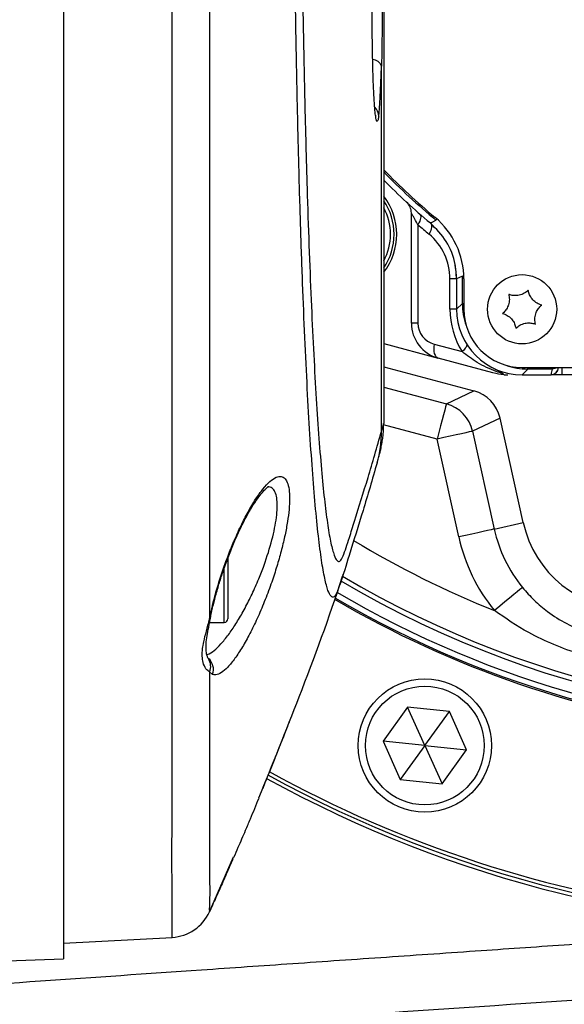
# Model space of a CAD drawing. Extents: x 0 to 8410, y 0 to 5940.
# Tile 58 of 161: x 1330 to 1404, y 4247 to 4382. Entities that reach past the tile are written whole.
import ezdxf

# ---------------------------------------------------------------- set-up
doc = ezdxf.new("R2010")
doc.units = 0
doc.header["$LTSCALE"] = 10
doc.linetypes.add('CENTERX2', pattern=[20.32, 12.7, -2.54, 2.54, -2.54])
doc.layers.get('0').update_dxf_attribs({"linetype": 'CONTINUOUS'})
doc.styles.add('SLDTEXTSTYLE0', font='TXT', dxfattribs={"width": 0.605})
doc.dimstyles.new('SLDDIMSTYLE1', dxfattribs={"dimtxt": 50, "dimasz": 50, "dimexe": 0, "dimexo": 0.0625, "dimgap": 12.5, "dimtad": 1, "dimdec": 1, "dimrnd": 1e-09, "dimzin": 12, "dimtxsty": 'SLDTEXTSTYLE0', "dimsah": 1, "dimcen": 0.09, "dimazin": 3, "dimtfac": 1, "dimtofl": 0, "dimtmove": 0, "dimatfit": 3, "dimtolj": 1, "dimtzin": 12})

# ---------------------------------------------------------------- blocks, each defined once
blk = doc.blocks.new('_D_21')
at = {"color": 7, "linetype": 'CONTINUOUS'}
for p, q in [((617.65, 4028.63), (617.65, 4923.91)), ((1627.65, 4028.63), (1627.65, 4923.91)), ((1627.65, 4908.91), (617.65, 4908.91))]:
    blk.add_line(p, q, dxfattribs=at)
for points in [[(617.65, 4908.91), (667.65, 4901.41), (667.65, 4916.41)], [(1627.65, 4908.91), (1577.65, 4916.41), (1577.65, 4901.41)]]:
    blk.add_solid(points, dxfattribs=at)
at = {"color": 7, "linetype": 'CONTINUOUS', "insert": (1046.26, 4973.37), "char_height": 50, "attachment_point": 1, "style": 'SLDTEXTSTYLE0'}
blk.add_mtext('1010', dxfattribs=at)

msp = doc.modelspace()

# ---------------------------------------------------------------- linework, layer by layer
at = {"color": 7, "linetype": 'CONTINUOUS'}
for p, q in [((1335.64802, 4593.196441), (1335.64802, 4252.847244)), ((1379.64802, 4519.703914), (1379.64802, 4326.339533)), ((1383.437356, 4340.13014), (1383.437356, 4355.243971)), ((1389.648011, 4346.185018), (1389.648011, 4342.020323)), ((1390.648028, 4346.184303), (1390.648028, 4342.021753)), ((1379.64802, 4337.308933), (1387.143245, 4335.300495)), ((1394.630691, 4333.294441), (1387.143245, 4335.300495)), ((1379.64802, 4334.139158), (1392.032584, 4330.82061)), ((1398.648014, 4334.021856), (1488.648018, 4334.021856)), ((1403.630575, 4334.021856), (1403.630277, 4334.004452)), ((1404.148033, 4333.02169), (1404.148033, 4334.021856)), ((1395.991495, 4333.187868), (1396.182617, 4333.038618)), ((1396.182617, 4333.038618), (1396.701237, 4333.02169)), ((1398.646643, 4333.02169), (1402.630409, 4333.02169)), ((1404.148033, 4333.02169), (1402.630409, 4333.02169)), ((1483.148029, 4333.02169), (1404.148033, 4333.02169)), ((1398.798933, 4312.729885), (1395.61828, 4327.076723)), ((1358.248016, 4307.911445), (1358.248016, 4305.672695)), ((1358.248016, 4305.672695), (1358.248016, 4299.537708)), ((1355.729883, 4299.037744), (1357.748022, 4299.037744)), ((1382.92413, 4287.397196), (1379.545083, 4282.715847)), ((1388.667872, 4286.811401), (1382.92413, 4287.397196)), ((1385.288795, 4282.130052), (1382.92413, 4287.397196)), ((1385.288795, 4282.130052), (1388.667872, 4286.811401)), ((1391.032507, 4281.544496), (1388.667872, 4286.811401)), ((1379.545083, 4282.715847), (1381.909748, 4277.448704)), ((1385.288795, 4282.130052), (1379.545083, 4282.715847)), ((1385.288795, 4282.130052), (1381.909748, 4277.448704)), ((1385.288795, 4282.130052), (1387.65346, 4276.863148)), ((1385.288795, 4282.130052), (1391.032507, 4281.544496)), ((1387.65346, 4276.863148), (1391.032507, 4281.544496)), ((1381.909748, 4277.448704), (1387.65346, 4276.863148)), ((1355.703672, 4259.321977), (1359.015753, 4266.837885)), ((1356.122246, 4260.226538), (1355.710512, 4259.315063)), ((1355.724564, 4259.312918), (1355.729198, 4259.314586)), ((1335.64802, 4255.021622), (1350.565632, 4255.803634)), ((1302.050387, 4251.673986), (1335.64802, 4252.847244))]:
    msp.add_line(p, q, dxfattribs=at)
at = {"color": 8, "linetype": 'CONTINUOUS'}
for p, q in [((1379.339179, 4325.246145), (1379.339179, 4375.381519)), ((1384.34129, 4353.62797), (1384.34129, 4340.13014)), ((1389.648011, 4346.184303), (1388.744076, 4346.184303)), ((1388.744076, 4342.021753), (1388.744076, 4346.184303)), ((1390.442392, 4346.558143), (1390.64168, 4346.558143)), ((1390.442392, 4342.814733), (1390.442392, 4346.558143)), ((1389.648011, 4342.020323), (1390.442392, 4342.814733)), ((1390.442392, 4342.814733), (1390.648028, 4342.814733)), ((1389.648011, 4342.021753), (1388.744076, 4342.021753)), ((1384.34129, 4340.13014), (1383.437356, 4340.13014)), ((1386.564841, 4337.232401), (1390.40952, 4336.202194)), ((1399.440994, 4333.816101), (1398.646643, 4333.02169)), ((1399.440994, 4333.816101), (1399.440994, 4334.021856)), ((1402.795156, 4333.816101), (1399.440994, 4333.816101)), ((1402.795156, 4333.816101), (1402.795156, 4334.021856)), ((1402.630409, 4333.02169), (1402.631035, 4333.056738)), ((1379.64802, 4331.330826), (1388.261517, 4329.022934)), ((1388.261517, 4329.022934), (1392.032584, 4330.82061)), ((1395.61828, 4327.076723), (1391.843011, 4325.276901)), ((1386.968216, 4324.19615), (1379.629304, 4326.162626)), ((1391.843011, 4325.276901), (1394.820204, 4311.847736)), ((1389.945408, 4310.766985), (1386.968216, 4324.19615)), ((1394.820204, 4311.847736), (1398.798933, 4312.729885)), ((1357.748022, 4305.672695), (1357.748022, 4306.539108)), ((1357.748022, 4299.037744), (1357.748022, 4305.672695)), ((1355.724519, 4299.489786), (1356.121188, 4301.316072)), ((1356.121232, 4291.897823), (1355.726337, 4292.254021)), ((1355.711614, 4259.307911), (1355.724564, 4259.312918))]:
    msp.add_line(p, q, dxfattribs=at)
at = {"color": 8, "linetype": 'CONTINUOUS', "flags": 128}
for points in [[(1384.55837, 4355.136444), (1384.643664, 4355.032255), (1384.697398, 4354.896356), (1384.718379, 4354.732086), (1384.70613, 4354.542543), (1384.66092, 4354.332735), (1384.583762, 4354.106714), (1384.476414, 4353.869964), (1384.34129, 4353.62797)], [(1386.048009, 4353.868057), (1386.137684, 4353.763391), (1386.195918, 4353.626062), (1386.221429, 4353.459169), (1386.213651, 4353.266289), (1386.172702, 4353.05195), (1386.099567, 4352.821161), (1385.995885, 4352.578928), (1385.864069, 4352.331211)], [(1386.048516, 4353.86758), (1386.384954, 4354.041864), (1386.814048, 4354.264547)], [(1390.442392, 4346.558143), (1390.050223, 4346.373607), (1389.648011, 4346.185018)], [(1386.564841, 4337.232401), (1386.517277, 4336.88574), (1386.506101, 4336.550285), (1386.531612, 4336.236288), (1386.593064, 4335.954), (1386.688461, 4335.712482), (1386.814763, 4335.519125), (1386.968007, 4335.380365), (1387.143245, 4335.300495)], [(1391.010662, 4337.260296), (1391.041955, 4337.17518), (1391.041388, 4337.072183), (1391.008963, 4336.953213), (1390.945276, 4336.820413), (1390.851488, 4336.67617), (1390.729358, 4336.523105), (1390.581121, 4336.36408), (1390.40952, 4336.202194)], [(1388.261517, 4329.022934), (1388.229152, 4328.902056), (1388.150444, 4328.608324), (1388.028284, 4328.152468), (1387.867173, 4327.551176), (1387.673041, 4326.826622), (1387.45301, 4326.005508), (1387.215158, 4325.117876), (1386.968216, 4324.19615)], [(1391.843011, 4325.276901), (1391.707262, 4325.24686), (1391.401311, 4325.179149), (1390.936127, 4325.075914), (1390.328398, 4324.941208), (1389.599999, 4324.779798), (1388.777097, 4324.59717), (1387.889197, 4324.400474), (1386.968216, 4324.19615)], [(1394.820204, 4311.847736), (1394.684454, 4311.817695), (1394.378503, 4311.749746), (1393.913319, 4311.646749), (1393.30559, 4311.512043), (1392.577191, 4311.350395), (1391.75429, 4311.168005), (1390.866389, 4310.971071), (1389.945408, 4310.766985)], [(1398.70899, 4303.826143), (1398.601254, 4303.738167), (1398.358514, 4303.540041), (1397.989383, 4303.23868), (1397.507211, 4302.845051), (1396.929254, 4302.37322), (1396.276315, 4301.840116), (1395.571788, 4301.265051), (1394.841036, 4300.668527)], [(1356.245106, 4301.471044), (1356.231009, 4301.427414), (1356.121188, 4301.316072)], [(1355.724519, 4299.489786), (1355.846589, 4299.66407), (1355.871698, 4299.757053)]]:
    msp.add_lwpolyline(points, dxfattribs=at)
at = {"color": 7, "linetype": 'CENTERX2'}
msp.add_circle((1122.648021, 4423.021738), 340, dxfattribs=at)
at = {"color": 7, "linetype": 'CONTINUOUS'}
for centre, radius in [((1398.648021, 4342.021738), 4.75), ((1385.288797, 4282.130109), 9.15)]:
    msp.add_circle(centre, radius, dxfattribs=at)
at = {"color": 8, "linetype": 'CONTINUOUS'}
msp.add_circle((1385.288797, 4282.130109), 8.15, dxfattribs=at)
for centre, radius, start, end in [((1443.648021, 4423.021738), 137.398894, 239.4157628, 120.56794375), ((1443.648021, 4423.021738), 165.5, 241.12664882, 0), ((1443.648021, 4423.021738), 139.8, 239.61310676, 0), ((1378.07738, 4374.955004), 1.331935, 18.67634618, 87.21319314), ((1377.066395, 4368.48071), 1.885343, 1.1455375, 43.35822366), ((1443.648021, 4423.021738), 89.205642, 224.15619512, 230.42320753), ((1372.937343, 4352.31106), 7.635, 0, 28.48569342), ((1444.744064, 4423.021738), 92, 228.96258061, 230.2081805), ((1365.982867, 4371.595283), 27.097832, 320.24085618, 320.66384159), ((1372.937343, 4352.31106), 7.635, 331.51430658, 0), ((1380.744064, 4346.184247), 8, 0, 50.2081805), ((1399.744064, 4342.021738), 11, 180, 211.94086143), ((1387.3413, 4340.130214), 3, 180, 255), ((1404.630718, 4333.02189), 2, 156.60281918, 179), ((1402.631113, 4334.056648), 0.999911, 269.9954903, 359.00362266), ((1386.957833, 4324.191404), 5.004325, 12.52771052, 74.89958389), ((1413.648021, 4316.021738), 19.284948, 192.5, 219.22688088), ((1443.648021, 4423.021738), 131.728695, 238.850087, 248.25284361), ((1413.648021, 4316.021738), 24.278096, 192.5, 219.22688088), ((1443.648021, 4423.021738), 136.725649, 239.3573347, 278.23947817), ((1354.265063, 4292.603503), 1.985787, 339.1841735, 48.85545465), ((1354.006225, 4292.994693), 1.8728, 336.7035215, 33.72666721)]:
    msp.add_arc(centre, radius, start, end, dxfattribs=at)
at = {"color": 7, "linetype": 'CONTINUOUS'}
for centre, radius, start, end in [((1443.648021, 4423.021738), 166, 241.14743628, 0), ((1443.648021, 4423.021738), 139, 239.53864658, 0), ((1443.648021, 4423.021738), 89, 224.01968268, 230.2081805), ((1443.648021, 4423.021738), 90, 224.67460956, 230.20858936), ((1372.937343, 4352.31106), 8.5, 322.13802079, 37.86197921), ((1372.937343, 4352.31106), 8.135, 0, 34.42019278), ((1381.437343, 4355.243928), 2, 360, 47.45235833), ((1379.648021, 4346.184247), 11, 0, 50.2081805), ((1372.937343, 4352.31106), 8.135, 325.57980722, 0), ((1379.648021, 4346.184247), 10, 359.99999999, 10.58821007), ((1398.648021, 4342.021738), 8, 180, 270), ((1388.437343, 4340.130214), 5, 180, 255), ((1364.728244, 4325.13894), 14.611328, 343.27008243, 0.42038851), ((1413.648021, 4316.021738), 15.209631, 192.5, 347.5), ((1443.648021, 4423.021738), 140, 239.62857078, 262.55898463), ((1357.748021, 4299.537698), 0.5, 270, 0), ((1443.648021, 4423.021738), 165, 241.10507507, 262.79301368), ((1350.252013, 4261.794721), 5.99929, 272.9965702, 335.51106585)]:
    msp.add_arc(centre, radius, start, end, dxfattribs=at)
at = {"color": 8, "linetype": 'CONTINUOUS'}
for centre, major_axis, ratio, start_param, end_param in [((1378.741242, 4383.021738), (0, 15.223493), 0.04541119, 3.450431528, 4.1866305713), ((1399.443597, 4342.817314), (6.365684, 6.365684), 0.9997292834, 2.3563467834, 2.6986006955), ((1399.443597, 4342.817314), (6.365684, 6.365684), 0.9997292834, 3.5845848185, 3.9268385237)]:
    msp.add_ellipse(centre, major_axis=major_axis, ratio=ratio, start_param=start_param, end_param=end_param, dxfattribs=at)
at = {"color": 7, "linetype": 'CONTINUOUS'}
for centre, major_axis, ratio, start_param, end_param in [((1398.649392, 4342.023109), (-6.3659, -6.3659), 0.9996954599, 5.497939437, 7.0684311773), ((1402.630416, 4334.02189), (-0.017455, -1), 0.9998476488, 0.017450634, 1.5707963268), ((1390.730794, 4325.989896), (4.519918, 2.154683), 0.9985567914, 6.0568261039, 7.1466275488)]:
    msp.add_ellipse(centre, major_axis=major_axis, ratio=ratio, start_param=start_param, end_param=end_param, dxfattribs=at)
at = {"color": 8, "linetype": 'CONTINUOUS'}
for points, knots in [([(1350.565632, 4255.803634), (1350.565481, 4255.913893), (1350.565191, 4256.12477), (1350.606189, 4257.767822), (1350.581789, 4260.090644), (1350.566358, 4263.051383), (1350.560797, 4266.812127), (1350.568376, 4271.822584), (1350.57994, 4278.357696), (1350.580494, 4285.990913), (1350.57842, 4294.604614), (1350.57619, 4304.098027), (1350.574553, 4314.379096), (1350.574987, 4325.534058), (1350.576895, 4337.378233), (1350.57481, 4349.78852), (1350.574071, 4362.650255), (1350.576554, 4376.081391), (1350.576671, 4388.690512), (1350.575983, 4400.290598), (1350.576116, 4410.717331), (1350.576492, 4421.884179), (1350.576197, 4433.718956), (1350.575968, 4446.621152), (1350.577243, 4459.879252), (1350.575591, 4473.425129), (1350.572586, 4486.758535), (1350.574031, 4499.602923), (1350.577746, 4511.855184), (1350.580416, 4523.427112), (1350.581889, 4534.408353), (1350.574758, 4544.575934), (1350.559972, 4553.827061), (1350.556027, 4562.122515), (1350.577108, 4569.505051), (1350.62149, 4575.830791), (1350.635521, 4581.03258), (1350.586857, 4585.11794), (1350.460472, 4588.069959), (1350.393145, 4589.912751), (1350.500283, 4590.132562), (1350.552907, 4590.240528)], [0, 0, 0, 0, 0.02644911, 0.0505857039, 0.0747223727, 0.0947427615, 0.1147631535, 0.1411861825, 0.1677937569, 0.1946863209, 0.2219693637, 0.2485288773, 0.2750877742, 0.3020261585, 0.329357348, 0.3558224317, 0.3824731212, 0.4094101, 0.4367401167, 0.4565589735, 0.4765744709, 0.4965896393, 0.5203634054, 0.5441369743, 0.570602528, 0.5972535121, 0.6241908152, 0.6515211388, 0.6779863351, 0.7046368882, 0.7315737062, 0.7589033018, 0.7854665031, 0.8120294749, 0.8389723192, 0.8663090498, 0.8928531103, 0.9193970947, 0.9463189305, 0.9736330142, 1, 1, 1, 1]), ([(1373.523911, 4303.989937), (1373.431236, 4303.724113), (1373.189639, 4303.031138), (1372.823405, 4302.411484), (1372.404752, 4302.521186), (1371.977147, 4303.338862), (1371.540507, 4304.955752), (1371.098813, 4307.457211), (1370.664606, 4310.814927), (1370.245397, 4314.979193), (1369.843529, 4319.901872), (1369.463275, 4325.517185), (1369.101928, 4331.890186), (1368.767575, 4338.909232), (1368.462054, 4346.507829), (1368.187899, 4354.596619), (1367.942763, 4363.262485), (1367.732249, 4372.332139), (1367.55752, 4381.731634), (1367.419693, 4391.359501), (1367.317795, 4401.314865), (1367.254412, 4411.396961), (1367.229679, 4421.529972), (1367.242958, 4431.608791), (1367.294883, 4441.731206), (1367.385013, 4451.696566), (1367.512092, 4461.433356), (1367.674327, 4470.84565), (1367.873567, 4480.016995), (1368.106809, 4488.76202), (1368.372135, 4497.016904), (1368.665809, 4504.710368), (1368.990026, 4511.90819), (1369.338888, 4518.4655), (1369.710275, 4524.335882), (1370.101884, 4529.468388), (1370.517796, 4533.888286), (1370.951069, 4537.49019), (1371.393042, 4540.286975), (1371.836489, 4542.271321), (1372.282545, 4543.41027), (1372.744562, 4543.575225), (1373.188904, 4542.974353), (1373.476778, 4542.19608), (1373.602798, 4541.855385)], [0, 0, 0, 0, 0.0143316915, 0.0373613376, 0.0593225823, 0.0814147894, 0.1054580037, 0.1296694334, 0.1540599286, 0.1788632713, 0.2029011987, 0.2271061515, 0.2514888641, 0.2762844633, 0.3002800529, 0.3244449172, 0.3487834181, 0.3735374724, 0.3974676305, 0.4215666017, 0.4458374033, 0.4705224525, 0.4944030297, 0.5184512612, 0.5426703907, 0.5673005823, 0.5911781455, 0.6152237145, 0.6394395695, 0.6640651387, 0.6879567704, 0.7120155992, 0.7362427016, 0.7608761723, 0.7848472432, 0.8089876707, 0.8333022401, 0.8580360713, 0.8820395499, 0.9062037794, 0.9305459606, 0.9553320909, 0.9804462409, 1, 1, 1, 1]), ([(1379.339179, 4520.796348), (1378.38076, 4524.069567), (1376.942958, 4528.979991), (1375.322926, 4534.128555), (1374.512903, 4536.756364), (1374.030321, 4537.995546), (1373.581478, 4538.62472), (1373.136536, 4538.49762), (1372.697945, 4537.495316), (1372.260523, 4535.61846), (1371.832748, 4532.945829), (1371.417572, 4529.509641), (1371.019364, 4525.343479), (1370.634545, 4520.40009), (1370.271386, 4514.77167), (1369.932294, 4508.508307), (1369.620106, 4501.692948), (1369.331808, 4494.251559), (1369.073777, 4486.316643), (1368.847859, 4477.94876), (1368.655376, 4469.246005), (1368.494941, 4460.125233), (1368.370669, 4450.756163), (1368.282967, 4441.211944), (1368.231917, 4431.593626), (1368.21756, 4421.813908), (1368.241048, 4412.058229), (1368.301738, 4402.398304), (1368.398315, 4392.930513), (1368.532214, 4383.579726), (1368.701623, 4374.527695), (1368.904697, 4365.836229), (1369.138869, 4357.588392), (1369.406688, 4349.726505), (1369.703393, 4342.408699), (1370.026455, 4335.682944), (1370.372266, 4329.611773), (1370.743886, 4324.147914), (1371.134263, 4319.408237), (1371.540411, 4315.422013), (1371.957893, 4312.219593), (1372.390609, 4309.778854), (1372.817509, 4308.206134), (1373.234375, 4307.419319), (1373.645016, 4307.319908), (1374.063967, 4308.08363), (1374.494417, 4309.316323), (1375.018053, 4310.943429), (1376.017308, 4314.185363), (1377.488742, 4318.815671), (1378.722356, 4323.102619), (1379.339179, 4325.246145)], [0, 0, 0, 0, 0.1027231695, 0.1541034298, 0.1733724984, 0.1894414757, 0.2055475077, 0.2209759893, 0.2365181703, 0.2521838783, 0.2681221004, 0.2835573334, 0.2991003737, 0.3147549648, 0.3306758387, 0.3460634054, 0.3615580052, 0.3771610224, 0.3930277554, 0.4084081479, 0.4238961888, 0.4394933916, 0.4553558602, 0.4707388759, 0.4862297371, 0.5018307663, 0.5176971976, 0.5331115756, 0.5486341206, 0.56426838, 0.5801700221, 0.5956248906, 0.611188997, 0.6268653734, 0.6428096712, 0.6582882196, 0.6738772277, 0.6895778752, 0.7055460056, 0.7210240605, 0.7366118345, 0.7523118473, 0.768278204, 0.782395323, 0.7965958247, 0.8117142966, 0.8268818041, 0.8425688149, 0.8677249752, 0.9338608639, 1, 1, 1, 1]), ([(1355.722731, 4417.274763), (1355.722566, 4412.831786), (1355.722235, 4403.915897), (1355.723202, 4390.608472), (1355.722602, 4377.433883), (1355.720515, 4364.39275), (1355.72149, 4351.646098), (1355.723166, 4339.627659), (1355.721766, 4328.494203), (1355.720732, 4318.18314), (1355.722228, 4308.397596), (1355.723755, 4302.459078), (1355.724519, 4299.489786)], [0, 0, 0, 0, 0.0994469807, 0.1995639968, 0.300957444, 0.4023519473, 0.5066921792, 0.6110317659, 0.7070301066, 0.8030294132, 0.9015136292, 1, 1, 1, 1]), ([(1378.951361, 4368.518402), (1378.940959, 4368.449084), (1378.893674, 4368.133996), (1378.806377, 4367.79429), (1378.690615, 4367.801407), (1378.609686, 4368.001925), (1378.570055, 4368.305252), (1378.566971, 4368.328859)], [0, 0, 0, 0, 0.0837215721, 0.3805606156, 0.6773916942, 0.9748916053, 1, 1, 1, 1]), ([(1384.34129, 4353.62797), (1384.27093, 4353.750928), (1384.04552, 4354.144844), (1383.745265, 4354.682049), (1383.522502, 4355.087734), (1383.445284, 4355.229184), (1383.439459, 4355.240047), (1383.437356, 4355.243971)], [0, 0, 0, 0, 0.1707524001, 0.547032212, 0.7859213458, 0.9226830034, 1, 1, 1, 1]), ([(1611.912062, 4354.088833), (1610.496312, 4349.832695), (1607.673839, 4341.347559), (1602.065926, 4329.165765), (1595.47215, 4317.501827), (1588.294633, 4307.198519), (1580.830305, 4298.209316), (1573.324576, 4290.465641), (1565.238832, 4283.341275), (1556.581669, 4276.851463), (1546.63311, 4270.612404), (1535.374826, 4264.870341), (1522.810207, 4259.864126), (1509.787761, 4256.08544), (1497.379874, 4253.663408), (1485.777506, 4252.622723), (1475.175023, 4251.952612), (1464.599213, 4251.209817), (1454.021978, 4250.486798), (1424.470052, 4248.452501), (1375.943389, 4245.121337), (1308.440454, 4240.486007), (1263.430535, 4237.398983), (1240.92788, 4235.855629)], [0, 0, 0, 0, 0.0321761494, 0.0641471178, 0.0960698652, 0.1282445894, 0.1541292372, 0.1798606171, 0.2055705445, 0.2314030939, 0.2574374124, 0.2897788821, 0.3219979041, 0.3543855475, 0.3869952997, 0.4125658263, 0.4379418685, 0.463325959, 0.4887098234, 0.5140935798, 0.6760861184, 0.8380596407, 1, 1, 1, 1]), ([(1395.991495, 4333.187868), (1395.697358, 4333.283426), (1394.524575, 4333.664435), (1392.500843, 4334.578451), (1391.077179, 4335.683811), (1390.40952, 4336.202194)], [0, 0, 0, 0, 0.1509358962, 0.6018122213, 1, 1, 1, 1]), ([(1379.339179, 4325.246145), (1379.428822, 4325.548807), (1379.608603, 4326.155798), (1379.634857, 4326.278176), (1379.64802, 4326.339533)], [0, 0, 0, 0, 0.4986259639, 1, 1, 1, 1]), ([(1356.121188, 4301.316072), (1356.138198, 4301.38588), (1356.330427, 4302.174739), (1356.749883, 4303.718442), (1357.443517, 4305.923666), (1358.213763, 4308.074025), (1359.070089, 4310.210024), (1360.007544, 4312.284868), (1361.021748, 4314.2614), (1362.051559, 4315.989321), (1363.068245, 4317.411376), (1364.023031, 4318.436547), (1364.871635, 4319.025124), (1365.58266, 4319.147018), (1366.125995, 4318.837324), (1366.496058, 4318.11266), (1366.695536, 4317.071584), (1366.730824, 4315.732708), (1366.622279, 4314.187944), (1366.37277, 4312.447062), (1365.998186, 4310.556396), (1365.501145, 4308.544343), (1364.88729, 4306.427308), (1364.137884, 4304.171217), (1363.256269, 4301.839441), (1362.274628, 4299.548307), (1361.258006, 4297.461332), (1360.223618, 4295.604608), (1359.198849, 4294.04858), (1358.218654, 4292.847677), (1357.329594, 4292.084599), (1356.624186, 4291.771901), (1356.267621, 4291.861172), (1356.121232, 4291.897823)], [0, 0, 0, 0, 0.0030754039, 0.0347532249, 0.0664434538, 0.0974451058, 0.1284542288, 0.1633639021, 0.1982744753, 0.2349222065, 0.2715648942, 0.3082313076, 0.3448837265, 0.3795995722, 0.4142978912, 0.4461071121, 0.4779094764, 0.5074576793, 0.5370060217, 0.5658517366, 0.594702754, 0.6244277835, 0.6541586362, 0.6855622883, 0.7213545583, 0.7571553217, 0.7928926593, 0.8286323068, 0.8655116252, 0.9023834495, 0.9385949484, 0.9747899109, 1, 1, 1, 1]), ([(1355.34971, 4294.632007), (1355.458397, 4294.661644), (1355.822664, 4294.760971), (1356.562287, 4295.339886), (1357.534937, 4296.326365), (1358.5526, 4297.637954), (1359.585881, 4299.207525), (1360.592813, 4300.967168), (1361.574367, 4302.917423), (1362.452885, 4304.902773), (1363.428565, 4307.416786), (1364.361487, 4310.380246), (1365.003777, 4313.566519), (1365.066509, 4315.64901), (1364.810786, 4316.826011), (1364.437002, 4317.417157), (1364.031153, 4317.679943), (1363.70902, 4317.608359), (1363.618036, 4317.58814)], [0, 0, 0, 0, 0.0265636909, 0.089028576, 0.1513285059, 0.2154389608, 0.2761587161, 0.338446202, 0.399085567, 0.4614161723, 0.5151120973, 0.6158860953, 0.7129602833, 0.8119892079, 0.8646776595, 0.9192701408, 0.9771986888, 1, 1, 1, 1]), ([(1398.70899, 4303.826143), (1399.234919, 4303.226113), (1400.287044, 4302.025748), (1402.302072, 4300.331372), (1404.731584, 4298.795638), (1407.638993, 4297.562843), (1410.746097, 4296.834758), (1413.79908, 4296.635723), (1416.682584, 4296.906578), (1418.721309, 4297.378727), (1419.829338, 4297.755682), (1420.069268, 4297.837307)], [0, 0, 0, 0, 0.100933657, 0.201918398, 0.3335767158, 0.4651492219, 0.600336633, 0.7356040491, 0.851779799, 0.9679047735, 1, 1, 1, 1]), ([(1355.726337, 4292.254021), (1355.553876, 4292.367073), (1355.208486, 4292.593484), (1354.722504, 4293.619302), (1354.672561, 4294.96087), (1354.937575, 4296.490317), (1355.287065, 4297.824967), (1355.578677, 4298.934756), (1355.724519, 4299.489786)], [0, 0, 0, 0, 0.1739528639, 0.348377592, 0.6015673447, 0.7022414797, 0.8510845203, 1, 1, 1, 1]), ([(1421.73179, 4293.129017), (1420.506473, 4293.039856), (1418.042451, 4292.86056), (1414.262941, 4293.073017), (1410.425859, 4293.643674), (1406.635108, 4294.607902), (1402.992771, 4295.932855), (1398.981252, 4297.80876), (1396.383498, 4299.603104), (1394.841036, 4300.668527)], [0, 0, 0, 0, 0.1289034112, 0.2592151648, 0.3968566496, 0.5359600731, 0.6690738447, 0.8035066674, 1, 1, 1, 1]), ([(1355.726337, 4292.254021), (1355.726754, 4290.001188), (1355.727588, 4285.495549), (1355.723629, 4279.552286), (1355.71304, 4274.252657), (1355.705346, 4269.348366), (1355.717329, 4265.120653), (1355.751422, 4262.182377), (1355.726383, 4260.440842), (1355.670394, 4259.483055), (1355.697879, 4259.366273), (1355.711614, 4259.307911)], [0, 0, 0, 0, 0.1093024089, 0.21860358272, 0.330156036, 0.44170826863, 0.57898883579, 0.7162709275, 0.81082130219, 0.90545770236, 1, 1, 1, 1]), ([(1242.405919, 4243.609001), (1249.839936, 4244.121791), (1264.915211, 4245.161667), (1287.296329, 4246.707985), (1309.891659, 4248.262804), (1332.214445, 4249.806419), (1351.411897, 4251.128496), (1367.259569, 4252.221038), (1380.068507, 4253.105864), (1392.742943, 4253.980817), (1405.281193, 4254.844453), (1417.766401, 4255.704785), (1429.3157, 4256.501926), (1436.703462, 4257.011634), (1439.814528, 4257.226278)], [0, 0, 0, 0, 0.1129463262, 0.2290412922, 0.3400745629, 0.4562906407, 0.5682731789, 0.6318219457, 0.6971408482, 0.7629479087, 0.8244563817, 0.887707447, 0.9527124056, 1, 1, 1, 1])]:
    msp.add_open_spline(points, degree=3, knots=knots, dxfattribs=at)
at = {"color": 7, "linetype": 'CONTINUOUS'}
for points, knots in [([(1378.566971, 4368.328859), (1378.533045, 4368.556001), (1378.461945, 4369.032029), (1378.362861, 4370.260691), (1378.270863, 4371.847284), (1378.192739, 4373.769654), (1378.129918, 4375.950204), (1378.085043, 4378.337354), (1378.058559, 4380.854189), (1378.052064, 4383.432441), (1378.064764, 4385.995511), (1378.097197, 4388.470159), (1378.147419, 4390.789838), (1378.21488, 4392.882874), (1378.296747, 4394.705239), (1378.391681, 4396.176369), (1378.486164, 4397.231964), (1378.550755, 4397.596696), (1378.577938, 4397.750189)], [0, 0, 0, 0, 0.0583792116, 0.1223468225, 0.186317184, 0.250467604, 0.3146192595, 0.3788347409, 0.4430440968, 0.5071611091, 0.5712793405, 0.6352029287, 0.6991240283, 0.7628455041, 0.8265691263, 0.8901742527, 0.9537813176, 1, 1, 1, 1]), ([(1379.339179, 4390.662004), (1379.356377, 4389.913271), (1379.391277, 4388.393907), (1379.417855, 4385.914442), (1379.428663, 4383.345406), (1379.422483, 4380.78491), (1379.398851, 4378.266903), (1379.367574, 4376.491033), (1379.343716, 4375.558795), (1379.339179, 4375.381519)], [0, 0, 0, 0, 0.1579748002, 0.3205698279, 0.4783931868, 0.6408484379, 0.798992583, 0.9617761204, 1, 1, 1, 1]), ([(1378.558805, 4368.547727), (1378.560067, 4368.542974), (1378.564751, 4368.52533), (1378.550122, 4368.602333), (1378.539433, 4368.658592)], [0, 0, 0, 0, 0.2693967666, 1, 1, 1, 1]), ([(1389.648011, 4346.185018), (1389.606327, 4346.854945), (1389.495089, 4348.642724), (1388.418833, 4351.45554), (1386.838615, 4353.063574), (1386.048516, 4353.86758)], [0, 0, 0, 0, 0.2305635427, 0.6152866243, 1, 1, 1, 1]), ([(1399.498036, 4344.636967), (1399.325397, 4344.4865), (1398.977374, 4344.183173), (1398.28658, 4343.92491), (1397.604347, 4343.870264), (1397.122094, 4343.952269), (1396.876029, 4344.040979), (1396.808078, 4344.065477)], [0, 0, 0, 0, 0.24691145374, 0.49775003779, 0.71043846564, 0.92003685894, 1, 1, 1, 1]), ([(1401.337972, 4342.593242), (1401.121323, 4342.667493), (1400.684588, 4342.817172), (1400.115455, 4343.286229), (1399.727048, 4343.849733), (1399.556725, 4344.308341), (1399.510736, 4344.565855), (1399.498036, 4344.636967)], [0, 0, 0, 0, 0.2469183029, 0.4977539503, 0.7104284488, 0.9200353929, 1, 1, 1, 1]), ([(1396.808078, 4344.065477), (1396.852067, 4343.840762), (1396.940758, 4343.38769), (1396.819206, 4342.660218), (1396.525275, 4342.042135), (1396.213391, 4341.665256), (1396.013309, 4341.496786), (1395.958056, 4341.450264)], [0, 0, 0, 0, 0.24688885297, 0.49778040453, 0.71045029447, 0.92004190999, 1, 1, 1, 1]), ([(1395.958056, 4341.450264), (1396.174679, 4341.375897), (1396.6113, 4341.226003), (1397.180789, 4340.757318), (1397.568807, 4340.193553), (1397.73943, 4339.735099), (1397.785311, 4339.477498), (1397.797992, 4339.406301)], [0, 0, 0, 0, 0.2469350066, 0.4977172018, 0.7104405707, 0.9199711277, 1, 1, 1, 1]), ([(1400.48795, 4339.978029), (1400.443978, 4340.202743), (1400.355321, 4340.655815), (1400.476804, 4341.383299), (1400.770787, 4342.001367), (1401.082673, 4342.378237), (1401.28273, 4342.546719), (1401.337972, 4342.593242)], [0, 0, 0, 0, 0.2468889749, 0.4977802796, 0.7104554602, 0.9200481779, 1, 1, 1, 1]), ([(1397.797992, 4339.406301), (1397.97063, 4339.556864), (1398.318614, 4339.860352), (1399.009474, 4340.118586), (1399.691694, 4340.173241), (1400.173955, 4340.091248), (1400.420009, 4340.002527), (1400.48795, 4339.978029)], [0, 0, 0, 0, 0.2469526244, 0.4977804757, 0.7104500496, 0.9200486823, 1, 1, 1, 1]), ([(1394.410183, 4334.081938), (1394.800987, 4333.900427), (1395.365908, 4333.638046), (1395.844107, 4333.29393), (1395.991495, 4333.187868)], [0, 0, 0, 0, 0.69178476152, 1, 1, 1, 1]), ([(1396.182617, 4333.038618), (1395.662068, 4333.093986), (1395.137148, 4333.149819), (1394.634872, 4333.293247), (1394.630691, 4333.294441)], [0, 0, 0, 0, 0.9916744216, 1, 1, 1, 1]), ([(1403.395613, 4334.021856), (1403.308538, 4333.964222), (1403.12658, 4333.843788), (1402.908746, 4333.82559), (1402.795156, 4333.816101)], [0, 0, 0, 0, 0.4785491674, 1, 1, 1, 1]), ([(1378.951003, 4321.74163), (1378.952079, 4321.745454), (1379.013891, 4321.965205), (1379.06722, 4322.161631), (1379.1649, 4322.533254), (1379.255337, 4322.903316), (1379.353433, 4323.357803), (1379.45935, 4323.930597), (1379.56838, 4324.740946), (1379.643326, 4325.565173), (1379.632017, 4326.133832), (1379.628082, 4326.331665)], [0, 0, 0, 0, 0.0061760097, 0.3549307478, 0.538094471, 0.6461103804, 0.7116825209, 0.7752311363, 0.847778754, 0.9470432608, 1, 1, 1, 1]), ([(1378.721108, 4320.932915), (1378.082156, 4318.710655), (1376.8042, 4314.265965), (1375.126801, 4309.074545), (1374.029158, 4305.351453), (1373.579493, 4304.139716), (1373.523911, 4303.989937)], [0, 0, 0, 0, 0.369106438, 0.7382414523, 0.9676447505, 1, 1, 1, 1]), ([(1356.25433, 4301.469852), (1356.311262, 4301.713804), (1356.509394, 4302.562791), (1356.920785, 4303.992841), (1357.396015, 4305.504706), (1357.922375, 4307.035839), (1358.531493, 4308.665014), (1359.306326, 4310.52536), (1360.116443, 4312.269766), (1360.934848, 4313.846415), (1361.736514, 4315.205306), (1362.48294, 4316.301712), (1363.109461, 4317.061306), (1363.549478, 4317.491888), (1363.81283, 4317.666927), (1363.79884, 4317.660427), (1363.794123, 4317.658235)], [0, 0, 0, 0, 0.0331377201, 0.1153240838, 0.1857992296, 0.2307077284, 0.3171639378, 0.4048213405, 0.4934033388, 0.5825655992, 0.670243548, 0.7575540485, 0.8404774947, 0.9092611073, 0.9694045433, 1, 1, 1, 1]), ([(1362.48978, 4274.937679), (1364.361721, 4279.557926), (1368.420017, 4289.574446), (1372.220107, 4299.853931), (1374.040514, 4305.535112), (1374.084523, 4305.672457)], [0, 0, 0, 0, 0.4551873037, 0.9868289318, 1, 1, 1, 1]), ([(1355.882188, 4299.753954), (1355.933399, 4300.036795), (1356.032611, 4300.584747), (1356.178008, 4301.178359), (1356.248354, 4301.465561)], [0, 0, 0, 0, 0.5161801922, 1, 1, 1, 1]), ([(1355.565896, 4294.036676), (1355.556008, 4294.050536), (1355.526449, 4294.09197), (1355.368717, 4294.451478), (1355.248539, 4295.004924), (1355.219772, 4295.861421), (1355.310837, 4296.862307), (1355.528901, 4298.082308), (1355.744995, 4299.043169), (1355.848495, 4299.655586), (1355.864515, 4299.750377)], [0, 0, 0, 0, 0.0758657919, 0.2268069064, 0.3863157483, 0.5300414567, 0.6827804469, 0.8200236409, 0.9721426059, 1, 1, 1, 1]), ([(1366.653194, 4285.323908), (1366.652941, 4285.325839), (1366.652262, 4285.331021), (1366.502636, 4284.954474), (1366.227494, 4284.25601), (1365.823656, 4283.230213), (1365.308011, 4281.926521), (1364.681212, 4280.352429), (1363.944642, 4278.523538), (1363.345475, 4277.044662), (1362.981042, 4276.161692), (1362.91345, 4275.997927)], [0, 0, 0, 0, 0.0721844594, 0.193718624, 0.3187357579, 0.4419888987, 0.5685271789, 0.6978200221, 0.8304053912, 0.9685451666, 1, 1, 1, 1]), ([(1359.07883, 4266.80999), (1359.276213, 4267.262733), (1359.796226, 4268.455503), (1360.559313, 4270.238698), (1361.521829, 4272.509549), (1362.128712, 4273.973461), (1362.522905, 4274.924328)], [0, 0, 0, 0, 0.175656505, 0.4627736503, 0.6510508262, 1, 1, 1, 1]), ([(1358.939593, 4266.589453), (1358.628294, 4265.87559), (1357.983067, 4264.395978), (1356.987447, 4262.150766), (1356.436527, 4260.925507), (1356.122246, 4260.226538)], [0, 0, 0, 0, 0.2859320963, 0.5926475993, 1, 1, 1, 1])]:
    msp.add_open_spline(points, degree=3, knots=knots, dxfattribs=at)

# ---------------------------------------------------------------- dimensions: what is measured, and where the dimension line sits
dim = msp.add_linear_dim(base=(617.648021, 4908.914086), p1=(1627.648021, 4008.6305), p2=(617.648021, 4008.6305), dimstyle='SLDDIMSTYLE1', dxfattribs=at)
dim.commit()
dim.dimension.update_dxf_attribs({"geometry": '_D_21', "text_midpoint": (1122.648021, 4908.914086), "dimtype": 160})

doc.saveas('drawing.dxf')
